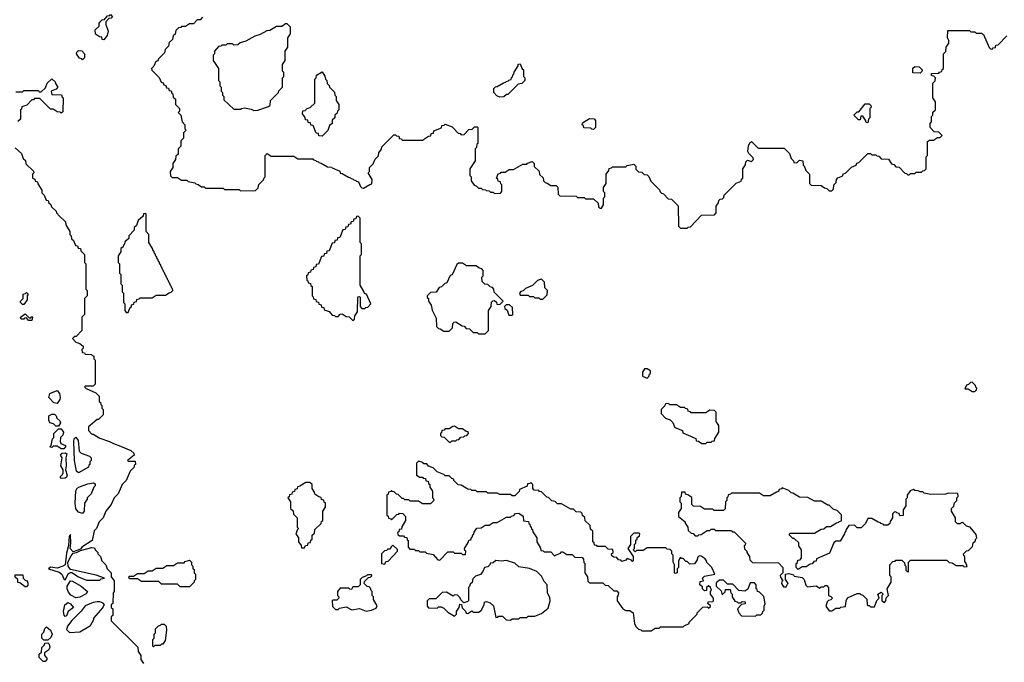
# Model space of a CAD drawing. Extents: x 2889633 to 3052318, y 540750 to 918690.
# Tile 178 of 256: x 2927455 to 2934815, y 719595 to 724400. Entities that reach past the tile are written whole.
import ezdxf

# ---------------------------------------------------------------- set-up
doc = ezdxf.new("R2010")
doc.units = 0

msp = doc.modelspace()

# ---------------------------------------------------------------- linework, layer by layer
at = {"layer": '0CON02XD'}
for points in [[(2928085, 724250), (2928071.7, 724251.7), (2928068.3, 724268.3), (2928051.7, 724271.7), (2928021.7, 724291.7), (2928020, 724325), (2928048.3, 724351.7), (2928050, 724375), (2928061.7, 724388.3), (2928071.7, 724398.3), (2928088.3, 724401.7), (2928111.7, 724428.3), (2928128.3, 724431.7), (2928135, 724440), (2928148.3, 724421.7), (2928138.3, 724411.7), (2928121.7, 724408.3), (2928100, 724385), (2928100, 724365), (2928117.5, 724315), (2928108.3, 724281.7), (2928085, 724250)], [(2928821.7, 724418.3), (2928805, 724400), (2928781.7, 724398.3), (2928755, 724370), (2928725, 724370), (2928695, 724350), (2928665, 724350), (2928658.3, 724341.7), (2928641.7, 724338.3), (2928621.7, 724318.3), (2928618.3, 724291.7), (2928601.7, 724278.3), (2928598.3, 724251.7), (2928571.7, 724228.3), (2928568.3, 724201.7), (2928541.7, 724178.3), (2928538.3, 724151.7), (2928491.7, 724108.3), (2928488.3, 724091.7), (2928471.7, 724088.3), (2928458.3, 724051.7), (2928440, 724035), (2928441.7, 724021.7), (2928498.3, 723968.3), (2928511.7, 723931.7), (2928528.3, 723928.3), (2928531.7, 723911.7), (2928548.3, 723908.3), (2928551.7, 723891.7), (2928568.3, 723888.3), (2928571.7, 723871.7), (2928588.3, 723868.3), (2928591.7, 723851.7), (2928600, 723845), (2928601.7, 723821.7), (2928620, 723805), (2928620, 723765), (2928650, 723735), (2928650, 723715), (2928640, 723705), (2928660, 723685), (2928670, 723635), (2928690, 723615), (2928690, 723585), (2928700, 723575), (2928680, 723555), (2928680, 723515), (2928660, 723495), (2928660, 723455), (2928655, 723450)], [(2929205, 723720), (2929235, 723722.5), (2929315, 723750), (2929328.3, 723761.7), (2929330, 723795), (2929390, 723855), (2929391.7, 723868.3), (2929420, 723895), (2929420, 723965), (2929430, 723975), (2929430, 724005), (2929420, 724015), (2929420, 724065), (2929440, 724095), (2929440, 724165), (2929460, 724195), (2929460, 724265), (2929480, 724295), (2929480, 724345), (2929455, 724370), (2929441.7, 724368.3), (2929415, 724350), (2929375, 724350), (2929325, 724320), (2929303, 724317), (2929251.7, 724288.3), (2929213, 724277), (2929145, 724240), (2929103, 724227), (2929085, 724212.5), (2929055, 724210), (2929045, 724220), (2929005, 724220), (2928995, 724210), (2928965, 724210), (2928958.3, 724201.7), (2928941.7, 724198.3), (2928910, 724165), (2928910, 724145), (2928900, 724135), (2928900, 724095), (2928940, 724035), (2928940, 723945), (2928950, 723935), (2928950, 723905), (2928960, 723895), (2928960, 723865), (2928970, 723855), (2928970, 723835), (2928980, 723825), (2928981.7, 723801.7), (2929055, 723730), (2929105, 723730), (2929113, 723737), (2929135, 723740), (2929185, 723730), (2929205, 723720)], [(2932445, 722840), (2932451.7, 722848.3), (2932468.3, 722851.7), (2932551.7, 722938.3), (2932648.3, 722941.7), (2932660, 722955), (2932660, 723005), (2932678.3, 723031.7), (2932681.7, 723048.3), (2932691.7, 723058.3), (2932708.3, 723061.7), (2932718.3, 723071.7), (2932721.7, 723088.3), (2932811.7, 723178.3), (2932848.3, 723191.7), (2932851.7, 723208.3), (2932860, 723215), (2932860, 723285), (2932880, 723315), (2932881.7, 723338.3), (2932895, 723350), (2932925, 723340), (2932940, 723355), (2932938.3, 723368.3), (2932905, 723400), (2932897.5, 723415), (2932903, 723457), (2932911.7, 723478.3), (2932925, 723490), (2932975, 723440), (2933168.3, 723438.3), (2933208.3, 723398.3), (2933221.7, 723361.7), (2933240, 723345), (2933241.7, 723331.7), (2933265, 723330), (2933285, 723350), (2933310, 723345), (2933311.7, 723311.7), (2933318.3, 723308.3), (2933331.7, 723271.7), (2933360, 723245), (2933360, 723175), (2933371.7, 723161.7), (2933445, 723160), (2933471.7, 723141.7), (2933488.3, 723138.3), (2933505, 723120), (2933525, 723120), (2933538.3, 723131.7), (2933540, 723165), (2933558.3, 723181.7), (2933560, 723205), (2933571.7, 723218.3), (2933608.3, 723231.7), (2933611.7, 723248.3), (2933628.3, 723251.7), (2933671.7, 723298.3), (2933708.3, 723311.7), (2933711.7, 723328.3), (2933728.3, 723331.7), (2933795, 723400), (2933815, 723400), (2933825, 723390), (2933855, 723390), (2933861.7, 723381.7), (2933878.3, 723378.3), (2933895, 723360), (2933948.3, 723358.3), (2933971.7, 723321.7), (2933988.3, 723318.3), (2934005, 723300), (2934028.3, 723298.3), (2934071.7, 723251.7), (2934085, 723250), (2934095, 723240), (2934105, 723240), (2934115, 723250), (2934145, 723250), (2934155, 723260), (2934195, 723260), (2934205, 723270), (2934218.3, 723271.7), (2934230, 723285), (2934230, 723375), (2934240, 723385), (2934241.7, 723488.3), (2934255, 723500), (2934285, 723500), (2934315, 723520), (2934335, 723520), (2934350, 723535), (2934325, 723560), (2934291.7, 723561.7), (2934260, 723595), (2934260, 723625), (2934270, 723635), (2934270, 723675), (2934280, 723685), (2934281.7, 723708.3), (2934300, 723725), (2934300, 723785), (2934280, 723815), (2934280, 723925), (2934298.3, 723941.7), (2934300, 723965), (2934288.3, 723978.3), (2934271.7, 723981.7), (2934271.7, 723998.3), (2934325, 724000), (2934331.7, 724008.3), (2934348.3, 724011.7), (2934351.7, 724028.3), (2934360, 724035), (2934360, 724145), (2934378.3, 724161.7), (2934380, 724195), (2934400, 724225), (2934400, 724245), (2934390, 724265), (2934391.7, 724318.3), (2934555, 724320), (2934565, 724310), (2934595, 724310), (2934605, 724300), (2934645, 724300), (2934658.3, 724288.3), (2934701.7, 724191.7), (2934711.7, 724181.7), (2934725, 724180), (2934731.7, 724188.3), (2934748.3, 724191.7), (2934751.7, 724208.3), (2934768.3, 724211.7), (2934835, 724280)], [(2927925, 724100), (2927918.3, 724108.3), (2927901.7, 724111.7), (2927880, 724145), (2927881.7, 724158.3), (2927895, 724170), (2927918.3, 724168.3), (2927940, 724145), (2927940, 724115), (2927925, 724100)], [(2929715, 723530), (2929691.7, 723531.7), (2929688.3, 723548.3), (2929671.7, 723551.7), (2929648.3, 723608.3), (2929631.7, 723611.7), (2929628.3, 723628.3), (2929611.7, 723631.7), (2929608.3, 723648.3), (2929591.7, 723651.7), (2929588.3, 723668.3), (2929570, 723695), (2929571.7, 723718.3), (2929588.3, 723721.7), (2929603, 723737), (2929627, 723743), (2929660, 723775), (2929660, 723955), (2929670, 723965), (2929672.5, 723985), (2929715, 724010), (2929737, 723977), (2929740, 723955), (2929750, 723945), (2929753, 723923), (2929768.3, 723908.3), (2929770, 723895), (2929808.3, 723858.3), (2929810, 723835), (2929820, 723825), (2929820, 723795), (2929840, 723765), (2929840, 723725), (2929830, 723715), (2929828.3, 723701.7), (2929810, 723685), (2929810, 723665), (2929791.7, 723648.3), (2929790, 723625), (2929771.7, 723608.3), (2929758.3, 723571.7), (2929715, 723530)], [(2931045, 723820), (2931021.7, 723831.7), (2931000, 723855), (2931000, 723885), (2931011.7, 723898.3), (2931025, 723900), (2931071.7, 723928.3), (2931088.3, 723931.7), (2931091.7, 723938.3), (2931108.3, 723941.7), (2931111.7, 723948.3), (2931128.3, 723951.7), (2931131.7, 723968.3), (2931138.3, 723971.7), (2931141.7, 723988.3), (2931148.3, 723991.7), (2931151.7, 724008.3), (2931180, 724055), (2931181.7, 724068.3), (2931195, 724070), (2931211.7, 724031.7), (2931220, 724025), (2931220, 723975), (2931230, 723965), (2931230, 723945), (2931208.3, 723921.7), (2931181.7, 723918.3), (2931105, 723840), (2931095, 723840), (2931075, 723822.5), (2931045, 723820)], [(2934185, 724000), (2934131.7, 724001.7), (2934131.7, 724038.3), (2934145, 724050), (2934178.3, 724048.3), (2934200, 724025), (2934198.3, 724011.7), (2934185, 724000)], [(2927425, 723860), (2927475, 723860), (2927485, 723870), (2927595, 723870), (2927601.7, 723861.7), (2927615, 723860), (2927648.3, 723891.7), (2927660, 723925), (2927695, 723957.5), (2927720, 723935), (2927721.7, 723921.7), (2927740, 723895), (2927728.3, 723881.7), (2927690, 723865), (2927695, 723840), (2927768.3, 723838.3), (2927771.7, 723821.7), (2927780, 723815), (2927778.3, 723711.7), (2927765, 723700), (2927758.3, 723708.3), (2927735, 723710), (2927705, 723730), (2927685, 723730), (2927605, 723810), (2927565, 723810), (2927558.3, 723801.7), (2927545, 723800), (2927508.3, 723761.7), (2927471.7, 723748.3), (2927468.3, 723731.7), (2927460, 723725), (2927460, 723655), (2927441.7, 723638.3)], [(2933795, 723630), (2933781.7, 723631.7), (2933778.3, 723648.3), (2933758.3, 723678.3), (2933741.7, 723678.3), (2933738.3, 723651.7), (2933725, 723650), (2933690, 723685), (2933715, 723710), (2933728.3, 723711.7), (2933775, 723770), (2933805, 723770), (2933820, 723755), (2933818.3, 723741.7), (2933810, 723735), (2933810, 723665), (2933800, 723655), (2933795, 723630)], [(2931745, 723580), (2931731.7, 723581.7), (2931725, 723590), (2931671.7, 723591.7), (2931668.3, 723608.3), (2931660, 723615), (2931661.7, 723628.3), (2931715, 723660), (2931748.3, 723658.3), (2931760, 723645), (2931760, 723595), (2931745, 723580)], [(2928655, 723450), (2928640, 723435), (2928640, 723395), (2928621.7, 723378.3), (2928620, 723355), (2928600, 723325), (2928600, 723295), (2928580, 723265), (2928581.7, 723231.7), (2928595, 723220), (2928635, 723220), (2928665, 723200), (2928705, 723200), (2928715, 723190), (2928765, 723180), (2928771.7, 723171.7), (2928788.3, 723168.3), (2928815, 723150), (2928835, 723150), (2928845, 723140), (2928975, 723140), (2928985, 723130), (2929095, 723130), (2929105, 723120), (2929218.3, 723121.7), (2929238.3, 723141.7), (2929241.7, 723168.3), (2929278.3, 723201.7), (2929281.7, 723218.3), (2929290, 723225), (2929290, 723385), (2929305, 723400), (2929335, 723380), (2929505, 723380), (2929535, 723360), (2929645, 723360), (2929651.7, 723351.7), (2929668.3, 723348.3), (2929671.7, 723341.7), (2929688.3, 723338.3), (2929691.7, 723331.7), (2929708.3, 723328.3), (2929755, 723300), (2929788.3, 723298.3), (2929791.7, 723291.7), (2929848.3, 723268.3), (2929851.7, 723251.7), (2929865, 723250), (2929911.7, 723221.7), (2929928.3, 723218.3), (2929931.7, 723211.7), (2929948.3, 723208.3), (2929951.7, 723201.7), (2929968.3, 723198.3), (2929971.7, 723191.7), (2929988.3, 723188.3), (2930001.7, 723151.7), (2930011.7, 723141.7), (2930025, 723140), (2930071.7, 723168.3), (2930088.3, 723171.7), (2930090, 723205), (2930060, 723255), (2930070, 723265), (2930070, 723295), (2930098.3, 723321.7), (2930111.7, 723358.3), (2930138.3, 723381.7), (2930140, 723405), (2930158.3, 723431.7), (2930161.7, 723448.3), (2930251.7, 723538.3), (2930265, 723540), (2930271.7, 723531.7), (2930288.3, 723528.3), (2930291.7, 723511.7), (2930308.3, 723508.3), (2930315, 723500), (2930465, 723500), (2930511.7, 723528.3), (2930528.3, 723531.7), (2930531.7, 723548.3), (2930548.3, 723551.7), (2930551.7, 723568.3), (2930608.3, 723591.7), (2930611.7, 723608.3), (2930628.3, 723611.7), (2930635, 723620), (2930688.3, 723598.3), (2930731.7, 723551.7), (2930748.3, 723548.3), (2930755, 723540), (2930778.3, 723541.7), (2930811.7, 723578.3), (2930838.3, 723581.7), (2930855, 723600), (2930875, 723600), (2930880, 723595), (2930880, 723475), (2930871.7, 723468.3), (2930870, 723445), (2930860, 723435), (2930860, 723345), (2930820, 723285), (2930820, 723235), (2930830, 723225), (2930830, 723195), (2930851.7, 723161.7), (2930868.3, 723158.3), (2930885, 723140), (2930905, 723140), (2930915, 723130), (2930938.3, 723128.3), (2930941.7, 723121.7), (2930965, 723120), (2930975, 723110), (2930995, 723110), (2931005, 723100), (2931048.3, 723101.7), (2931060, 723115), (2931060, 723165), (2931051.7, 723171.7), (2931048.3, 723188.3), (2931031.7, 723191.7), (2931028.3, 723208.3), (2931020, 723215), (2931031.7, 723248.3), (2931048.3, 723251.7), (2931055, 723260), (2931085, 723260), (2931115, 723280), (2931145, 723280), (2931215, 723320), (2931245, 723320), (2931251.7, 723328.3), (2931285, 723340), (2931300, 723325), (2931301.7, 723301.7), (2931338.3, 723268.3), (2931341.7, 723241.7), (2931368.3, 723218.3), (2931370, 723195), (2931381.7, 723181.7), (2931398.3, 723178.3), (2931425, 723160), (2931465, 723160), (2931478.3, 723148.3), (2931480, 723095), (2931491.7, 723081.7), (2931615, 723080), (2931625, 723070), (2931675, 723070), (2931685, 723060), (2931745, 723060), (2931778.3, 723028.3), (2931781.7, 723001.7), (2931791.7, 722991.7), (2931805, 722990), (2931820, 723015), (2931820, 723065), (2931830, 723075), (2931830, 723105), (2931820, 723115), (2931820, 723145), (2931840, 723175), (2931840, 723245), (2931858.3, 723271.7), (2931861.7, 723288.3), (2931878.3, 723291.7), (2931885, 723300), (2931985, 723300), (2931995, 723310), (2932045, 723320), (2932060, 723305), (2932061.7, 723281.7), (2932081.7, 723261.7), (2932105, 723260), (2932121.7, 723241.7), (2932145, 723240), (2932158.3, 723228.3), (2932171.7, 723191.7), (2932238.3, 723128.3), (2932241.7, 723111.7), (2932251.7, 723101.7), (2932268.3, 723098.3), (2932301.7, 723061.7), (2932328.3, 723058.3), (2932378.3, 723008.3), (2932380, 722855), (2932395, 722840), (2932445, 722840)], [(2927421.7, 723441.7), (2927468.3, 723398.3), (2927481.7, 723361.7), (2927498.3, 723348.3), (2927501.7, 723321.7), (2927558.3, 723268.3), (2927560, 723255), (2927550, 723245), (2927550, 723215), (2927568.3, 723208.3), (2927571.7, 723191.7), (2927588.3, 723188.3), (2927591.7, 723171.7), (2927620, 723125), (2927620, 723105), (2927638.3, 723088.3), (2927651.7, 723051.7), (2927668.3, 723048.3), (2927671.7, 723031.7), (2927688.3, 723018.3), (2927691.7, 723001.7), (2927728.3, 722968.3), (2927730, 722955), (2927751.7, 722931.7), (2927798.3, 722888.3), (2927800, 722865), (2927830, 722815), (2927830, 722795), (2927840, 722785), (2927841.7, 722761.7), (2927858.3, 722748.3), (2927871.7, 722711.7), (2927888.3, 722708.3), (2927891.7, 722691.7), (2927908.3, 722688.3), (2927911.7, 722671.7), (2927940, 722645), (2927940, 722585), (2927950, 722575), (2927950, 722385), (2927960, 722375), (2927960, 722335), (2927940, 722315), (2927940, 722195), (2927920, 722175), (2927920, 722075), (2927878.3, 722031.7), (2927865, 722030), (2927850, 722015), (2927875, 721990), (2927905, 721980), (2927928.3, 721958.3), (2927930, 721945), (2927920, 721935), (2927921.7, 721911.7), (2927938.3, 721908.3), (2927945, 721900), (2927987, 721897), (2928010, 721885), (2928010, 721865), (2928020, 721855), (2928020, 721675), (2928005, 721660), (2927945, 721660), (2927940, 721655), (2927953, 721643), (2928025, 721610), (2928050, 721585), (2928050, 721545), (2928058.3, 721538.3), (2928061.7, 721521.7), (2928070, 721515), (2928070, 721495), (2928080, 721485), (2928080, 721445), (2928045, 721410), (2928035, 721410), (2927970, 721355), (2927968.3, 721328.3), (2927995, 721300), (2928005, 721300), (2928055, 721270), (2928127, 721247), (2928155, 721230), (2928208.3, 721211.7), (2928285, 721180), (2928308.3, 721158.3), (2928310, 721145), (2928260, 721105), (2928265, 721100), (2928318.3, 721098.3), (2928320, 721075), (2928311.7, 721068.3), (2928310, 721055), (2928280, 721025), (2928250, 720955), (2928220, 720925), (2928190, 720855), (2928160, 720825), (2928140, 720775), (2928100, 720725), (2928080, 720675), (2928050, 720645), (2928030, 720595), (2928011.7, 720578.3), (2927997.5, 720505), (2927920, 720455), (2927908.3, 720441.7), (2927855, 720420), (2927832.5, 720445), (2927837.5, 720485), (2927835, 720550), (2927824.1, 720535.9), (2927820.7, 720469.3), (2927805, 720410), (2927793.8, 720325), (2927776.8, 720313.2), (2927735, 720300), (2927685.9, 720305.9), (2927670, 720295), (2927750, 720270), (2927768.8, 720255), (2927785, 720220), (2927795, 720212.5), (2927820.9, 720259.1), (2927835, 720267.5), (2927845, 720267.5), (2927895, 720233.8), (2927955, 720210), (2928055, 720210), (2928065, 720220), (2928090, 720225), (2928026.4, 720246.4), (2927835, 720288.8), (2927817.5, 720315), (2927815.9, 720344.1), (2927839.5, 720390.4)], [(2928265, 722210), (2928281.7, 722248.3), (2928290, 722255), (2928291.7, 722268.3), (2928308.3, 722271.7), (2928311.7, 722288.3), (2928328.3, 722291.7), (2928331.7, 722308.3), (2928348.3, 722311.7), (2928355, 722320), (2928445, 722320), (2928475, 722340), (2928545, 722340), (2928571.7, 722358.3), (2928588.3, 722361.7), (2928600, 722375), (2928598.3, 722388.3), (2928591.7, 722391.7), (2928588.3, 722408.3), (2928581.7, 722411.7), (2928578.3, 722428.3), (2928571.7, 722431.7), (2928568.3, 722448.3), (2928561.7, 722451.7), (2928558.3, 722468.3), (2928551.7, 722471.7), (2928548.3, 722488.3), (2928541.7, 722491.7), (2928538.3, 722508.3), (2928531.7, 722511.7), (2928528.3, 722528.3), (2928521.7, 722531.7), (2928518.3, 722548.3), (2928511.7, 722551.7), (2928508.3, 722568.3), (2928501.7, 722571.7), (2928498.3, 722588.3), (2928491.7, 722591.7), (2928488.3, 722608.3), (2928481.7, 722611.7), (2928478.3, 722628.3), (2928471.7, 722631.7), (2928468.3, 722648.3), (2928461.7, 722651.7), (2928458.3, 722668.3), (2928451.7, 722671.7), (2928448.3, 722688.3), (2928420, 722735), (2928420, 722795), (2928400, 722815), (2928400, 722945), (2928395, 722950), (2928381.7, 722948.3), (2928378.3, 722931.7), (2928341.7, 722898.3), (2928328.3, 722861.7), (2928310, 722845), (2928310, 722825), (2928270, 722785), (2928270, 722765), (2928241.7, 722738.3), (2928238.3, 722721.7), (2928230, 722715), (2928228.3, 722701.7), (2928211.7, 722688.3), (2928210, 722665), (2928190, 722635), (2928190, 722585), (2928200, 722575), (2928200, 722505), (2928210, 722495), (2928210, 722425), (2928220, 722415), (2928220, 722365), (2928230, 722355), (2928230, 722285), (2928240, 722275), (2928240, 722225), (2928251.7, 722211.7), (2928265, 722210)], [(2929945, 722150), (2929958.3, 722161.7), (2929960, 722185), (2929980, 722215), (2929981.7, 722328.3), (2929995, 722330), (2930000, 722325), (2930000, 722255), (2930011.7, 722241.7), (2930035, 722240), (2930041.7, 722248.3), (2930058.3, 722251.7), (2930080, 722275), (2930048.3, 722348.3), (2930031.7, 722351.7), (2930028.3, 722368.3), (2930000, 722415), (2930000, 722635), (2930010, 722645), (2930010, 722725), (2930000, 722735), (2930000, 722915), (2929985, 722930), (2929971.7, 722928.3), (2929968.3, 722911.7), (2929951.7, 722908.3), (2929948.3, 722891.7), (2929931.7, 722888.3), (2929928.3, 722871.7), (2929911.7, 722868.3), (2929908.3, 722851.7), (2929891.7, 722848.3), (2929888.3, 722831.7), (2929871.7, 722828.3), (2929848.3, 722771.7), (2929831.7, 722768.3), (2929828.3, 722751.7), (2929811.7, 722748.3), (2929808.3, 722731.7), (2929791.7, 722728.3), (2929768.3, 722671.7), (2929751.7, 722668.3), (2929748.3, 722651.7), (2929731.7, 722648.3), (2929728.3, 722631.7), (2929711.7, 722628.3), (2929688.3, 722571.7), (2929671.7, 722568.3), (2929668.3, 722551.7), (2929651.7, 722548.3), (2929648.3, 722531.7), (2929631.7, 722528.3), (2929628.3, 722511.7), (2929611.7, 722508.3), (2929608.3, 722491.7), (2929600, 722485), (2929601.7, 722451.7), (2929608.3, 722448.3), (2929611.7, 722431.7), (2929628.3, 722428.3), (2929631.7, 722411.7), (2929640, 722405), (2929640, 722335), (2929648.3, 722328.3), (2929651.7, 722311.7), (2929668.3, 722308.3), (2929671.7, 722291.7), (2929688.3, 722288.3), (2929691.7, 722271.7), (2929708.3, 722268.3), (2929711.7, 722251.7), (2929728.3, 722248.3), (2929731.7, 722231.7), (2929768.3, 722218.3), (2929791.7, 722191.7), (2929808.3, 722188.3), (2929815, 722180), (2929835, 722180), (2929851.7, 722198.3), (2929865, 722200), (2929895, 722180), (2929918.3, 722178.3), (2929945, 722150)], [(2930935, 722050), (2930960, 722075), (2930960, 722225), (2930980, 722255), (2930981.7, 722288.3), (2930991.7, 722298.3), (2931005, 722300), (2931018.3, 722288.3), (2931021.7, 722271.7), (2931045, 722270), (2931070, 722295), (2931001.7, 722361.7), (2931000, 722385), (2930988.3, 722398.3), (2930971.7, 722401.7), (2930955, 722420), (2930931.7, 722421.7), (2930911.7, 722441.7), (2930910, 722475), (2930920, 722485), (2930920, 722525), (2930908.3, 722538.3), (2930891.7, 722541.7), (2930865, 722560), (2930795, 722560), (2930765, 722580), (2930735, 722580), (2930721.7, 722568.3), (2930688.3, 722491.7), (2930671.7, 722488.3), (2930648.3, 722431.7), (2930631.7, 722428.3), (2930608.3, 722401.7), (2930591.7, 722398.3), (2930568.3, 722361.7), (2930525, 722360), (2930500, 722335), (2930501.7, 722321.7), (2930510, 722315), (2930510, 722295), (2930530, 722265), (2930538.3, 722228.3), (2930567, 722167), (2930570, 722105), (2930585, 722090), (2930598.3, 722088.3), (2930625, 722070), (2930665, 722070), (2930690, 722095), (2930691.7, 722128.3), (2930701.7, 722138.3), (2930715, 722140), (2930761.7, 722111.7), (2930778.3, 722108.3), (2930791.7, 722091.7), (2930818.3, 722088.3), (2930845, 722060), (2930875, 722060), (2930885, 722050), (2930935, 722050)], [(2931365, 722310), (2931398.3, 722341.7), (2931400, 722375), (2931380, 722395), (2931378.3, 722438.3), (2931355, 722460), (2931325, 722450), (2931288.3, 722411.7), (2931235, 722390), (2931218.3, 722371.7), (2931201.7, 722368.3), (2931190, 722355), (2931195, 722340), (2931255, 722340), (2931265, 722330), (2931295, 722330), (2931305, 722320), (2931335, 722320), (2931345, 722310), (2931365, 722310)], [(2927485, 722270), (2927475, 722270), (2927460, 722285), (2927460, 722295), (2927480, 722315), (2927481.7, 722348.3), (2927498.3, 722351.7), (2927505, 722360), (2927517.5, 722347.5), (2927510, 722335), (2927510, 722305), (2927485, 722270)], [(2931135, 722190), (2931140, 722195), (2931138.3, 722248.3), (2931117, 722267), (2931091.7, 722268.3), (2931080, 722255), (2931081.7, 722241.7), (2931098.3, 722228.3), (2931111.7, 722191.7), (2931135, 722190)], [(2927545, 722150), (2927521.7, 722151.7), (2927505, 722170), (2927491.7, 722168.3), (2927485, 722160), (2927465, 722160), (2927460, 722175), (2927495, 722200), (2927525, 722170), (2927538.3, 722171.7), (2927545, 722180), (2927550, 722175), (2927545, 722150)], [(2932145, 721720), (2932158.3, 721731.7), (2932161.7, 721748.3), (2932170, 721755), (2932170, 721775), (2932145, 721790), (2932125, 721790), (2932110, 721765), (2932110, 721735), (2932145, 721720)], [(2934595, 721620), (2934608.3, 721631.7), (2934610, 721645), (2934601.7, 721651.7), (2934600, 721665), (2934575, 721690), (2934561.7, 721688.3), (2934548.3, 721671.7), (2934531.7, 721668.3), (2934520, 721640), (2934545, 721640), (2934575, 721620), (2934595, 721620)], [(2927735, 721530), (2927710, 721535), (2927672.5, 721575), (2927680, 721605), (2927735, 721627.5), (2927752.5, 721605), (2927756.7, 721575), (2927755, 721560), (2927735, 721530)], [(2932585, 721230), (2932595, 721240), (2932625, 721240), (2932631.7, 721248.3), (2932648.3, 721251.7), (2932651.7, 721268.3), (2932680, 721315), (2932680, 721365), (2932660, 721395), (2932660, 721465), (2932648.3, 721478.3), (2932615, 721480), (2932585, 721460), (2932475, 721460), (2932468.3, 721468.3), (2932451.7, 721471.7), (2932448.3, 721488.3), (2932431.7, 721491.7), (2932425, 721500), (2932395, 721500), (2932365, 721520), (2932315, 721520), (2932305, 721530), (2932281.7, 721528.3), (2932278.3, 721511.7), (2932250, 721485), (2932250, 721455), (2932281.7, 721421.7), (2932318.3, 721408.3), (2932338.3, 721388.3), (2932351.7, 721351.7), (2932408.3, 721328.3), (2932411.7, 721311.7), (2932508.3, 721268.3), (2932511.7, 721251.7), (2932528.3, 721248.3), (2932555, 721230), (2932585, 721230)], [(2927745, 721360), (2927725, 721360), (2927708.3, 721378.3), (2927680, 721385), (2927672.5, 721405), (2927671.7, 721438.3), (2927695, 721450), (2927715, 721450), (2927728.3, 721438.3), (2927731.7, 721421.7), (2927755, 721400), (2927760, 721385), (2927745, 721360)], [(2930675, 721240), (2930685, 721250), (2930715, 721250), (2930721.7, 721258.3), (2930738.3, 721261.7), (2930751.7, 721278.3), (2930775, 721280), (2930781.7, 721288.3), (2930798.3, 721291.7), (2930810, 721305), (2930808.3, 721318.3), (2930791.7, 721321.7), (2930765, 721340), (2930735, 721340), (2930705, 721360), (2930691.7, 721358.3), (2930665, 721340), (2930635, 721340), (2930628.3, 721331.7), (2930611.7, 721328.3), (2930608.3, 721311.7), (2930600, 721305), (2930601.7, 721291.7), (2930611.7, 721281.7), (2930628.3, 721278.3), (2930665, 721240), (2930675, 721240)], [(2927785, 721190), (2927765, 721190), (2927735, 721210), (2927705, 721210), (2927695, 721200), (2927680, 721205), (2927690, 721215), (2927700, 721265), (2927710, 721275), (2927710, 721305), (2927745, 721340), (2927765, 721340), (2927782.5, 721315), (2927777, 721293), (2927760, 721275), (2927757.5, 721245), (2927761.7, 721231.7), (2927797.5, 721215), (2927797.5, 721205), (2927785, 721190)], [(2927895, 721012.5), (2927880, 721025), (2927864.3, 721104.3), (2927858.8, 721245), (2927862.5, 721265), (2927875, 721277.5), (2927893, 721253), (2927900, 721175), (2927915, 721160), (2927977, 721137), (2927990, 721125), (2927990, 721105), (2927980, 721095), (2927980, 721075), (2927971.7, 721068.3), (2927970, 721055), (2927895, 721012.5)], [(2927765, 720970), (2927760, 720975), (2927760, 720985), (2927775, 721000), (2927780, 721015), (2927780, 721035), (2927762.5, 721065), (2927772.5, 721125), (2927760, 721145), (2927771.7, 721158.3), (2927795, 721162.5), (2927807.5, 721155), (2927800, 721125), (2927802.5, 721065), (2927797.5, 721035), (2927808.8, 720995), (2927805, 720980), (2927795, 720972.5), (2927765, 720970)], [(2932175, 719830), (2932205, 719850), (2932235, 719850), (2932245, 719860), (2932415, 719860), (2932421.7, 719868.3), (2932460, 719885), (2932460, 719895), (2932520, 719955), (2932520, 719965), (2932561.7, 720008.3), (2932595, 720010), (2932605, 720000), (2932618.3, 720011.7), (2932618.3, 720018.3), (2932600, 720035), (2932601.7, 720048.3), (2932635, 720050), (2932640, 720055), (2932640, 720075), (2932620, 720105), (2932620, 720125), (2932627.5, 720135), (2932620, 720155), (2932603, 720167), (2932590, 720155), (2932588.3, 720131.7), (2932575, 720130), (2932560, 720145), (2932558.3, 720158.3), (2932540, 720175), (2932541.7, 720198.3), (2932567, 720203), (2932560, 720225), (2932575, 720240), (2932650, 720255), (2932630, 720305), (2932591.7, 720341.7), (2932590, 720355), (2932578.3, 720368.3), (2932548.3, 720388.3), (2932535, 720390), (2932521.7, 720378.3), (2932518.3, 720361.7), (2932498.3, 720331.7), (2932465, 720330), (2932445, 720350), (2932435, 720350), (2932415, 720370), (2932401.7, 720371.7), (2932395, 720380), (2932380, 720355), (2932380, 720305), (2932370, 720295), (2932370, 720265), (2932355, 720260), (2932350, 720265), (2932350, 720325), (2932340, 720345), (2932340, 720395), (2932330, 720405), (2932330, 720425), (2932318.3, 720438.3), (2932295, 720440), (2932285, 720450), (2932145, 720450), (2932115, 720430), (2932065, 720430), (2932055, 720420), (2932040, 720435), (2932050, 720445), (2932050, 720475), (2932060, 720485), (2932061.7, 720508.3), (2932070, 720515), (2932071.7, 720528.3), (2932088.3, 720541.7), (2932090, 720555), (2932085, 720560), (2932045, 720560), (2932020, 720535), (2932020, 720475), (2932000, 720445), (2932040, 720385), (2932040, 720355), (2932035, 720350), (2932028.3, 720358.3), (2931995, 720370), (2931985, 720360), (2931955, 720350), (2931948.3, 720358.3), (2931931.7, 720361.7), (2931918.3, 720378.3), (2931895, 720380), (2931881.7, 720391.7), (2931880, 720405), (2931890, 720415), (2931888.3, 720438.3), (2931855, 720440), (2931835, 720460), (2931775, 720460), (2931768.3, 720468.3), (2931751.7, 720471.7), (2931748.3, 720488.3), (2931740, 720495), (2931740, 720575), (2931721.7, 720591.7), (2931718.3, 720618.3), (2931681.7, 720651.7), (2931678.3, 720678.3), (2931661.7, 720691.7), (2931658.3, 720708.3), (2931648.3, 720718.3), (2931615, 720720), (2931595, 720740), (2931575, 720740), (2931505, 720780), (2931475, 720780), (2931458.3, 720798.3), (2931431.7, 720801.7), (2931408.3, 720828.3), (2931395, 720830), (2931355, 720870), (2931341.7, 720871.7), (2931335, 720880), (2931301.7, 720881.7), (2931290, 720895), (2931290, 720925), (2931275, 720940), (2931268.3, 720931.7), (2931251.7, 720928.3), (2931248.3, 720911.7), (2931191.7, 720888.3), (2931188.3, 720871.7), (2931170, 720855), (2931155, 720840), (2931135, 720840), (2931125, 720850), (2931045, 720850), (2931025, 720860), (2930955, 720860), (2930945, 720870), (2930875, 720870), (2930865, 720880), (2930835, 720880), (2930828.3, 720888.3), (2930805, 720890), (2930755, 720920), (2930731.7, 720921.7), (2930700, 720955), (2930700, 720965), (2930685, 720970), (2930665, 720990), (2930635, 720990), (2930625, 721000), (2930575, 721020), (2930545, 721050), (2930511.7, 721061.7), (2930498.3, 721078.3), (2930475, 721080), (2930468.3, 721088.3), (2930435, 721100), (2930420, 721085), (2930420, 720995), (2930445, 720980), (2930465, 720980), (2930471.7, 720971.7), (2930488.3, 720968.3), (2930491.7, 720951.7), (2930508.3, 720948.3), (2930511.7, 720931.7), (2930520, 720925), (2930520, 720905), (2930540, 720875), (2930540, 720825), (2930548.3, 720818.3), (2930550, 720805), (2930525, 720780), (2930465, 720780), (2930435, 720800), (2930375, 720800), (2930365, 720810), (2930335, 720810), (2930325, 720820), (2930315, 720820), (2930285, 720850), (2930271.7, 720851.7), (2930255, 720870), (2930241.7, 720871.7), (2930235, 720880), (2930228.3, 720871.7), (2930211.7, 720868.3), (2930208.3, 720851.7), (2930200, 720845), (2930200, 720695), (2930208.3, 720688.3), (2930211.7, 720671.7), (2930228.3, 720668.3), (2930235, 720660), (2930275, 720700), (2930288.3, 720701.7), (2930295, 720710), (2930318.3, 720708.3), (2930340, 720685), (2930340, 720655), (2930311.7, 720608.3), (2930308.3, 720591.7), (2930291.7, 720588.3), (2930288.3, 720571.7), (2930280, 720565), (2930281.7, 720551.7), (2930295, 720540), (2930325, 720540), (2930331.7, 720531.7), (2930348.3, 720528.3), (2930351.7, 720511.7), (2930360, 720505), (2930360, 720455), (2930371.7, 720441.7), (2930405, 720440), (2930411.7, 720431.7), (2930435, 720430), (2930445, 720420), (2930485, 720420), (2930495, 720410), (2930545, 720400), (2930581.7, 720361.7), (2930595, 720360), (2930655, 720420), (2930695, 720420), (2930705, 720410), (2930755, 720410), (2930765, 720400), (2930788.3, 720401.7), (2930790, 720425), (2930781.7, 720431.7), (2930780, 720445), (2930808.3, 720491.7), (2930811.7, 720508.3), (2930828.3, 720511.7), (2930831.7, 720528.3), (2930838.3, 720531.7), (2930841.7, 720548.3), (2930848.3, 720551.7), (2930851.7, 720568.3), (2930871.7, 720598.3), (2930905, 720600), (2930935, 720620), (2930965, 720620), (2930995, 720640), (2931025, 720640), (2931095, 720680), (2931125, 720680), (2931131.7, 720688.3), (2931148.3, 720691.7), (2931161.7, 720708.3), (2931185, 720710), (2931218.3, 720688.3), (2931221.7, 720651.7), (2931258.3, 720648.3), (2931261.7, 720631.7), (2931268.3, 720628.3), (2931271.7, 720611.7), (2931278.3, 720608.3), (2931281.7, 720591.7), (2931288.3, 720588.3), (2931291.7, 720571.7), (2931320, 720525), (2931320, 720495), (2931348.3, 720448.3), (2931351.7, 720431.7), (2931368.3, 720428.3), (2931375, 720420), (2931425, 720420), (2931451.7, 720391.7), (2931460, 720395), (2931498.3, 720411.7), (2931505, 720420), (2931515, 720420), (2931545, 720400), (2931585, 720400), (2931605, 720380), (2931658.3, 720378.3), (2931670, 720365), (2931671.7, 720341.7), (2931680, 720335), (2931680, 720265), (2931700, 720235), (2931701.7, 720201.7), (2931715, 720190), (2931815, 720190), (2931831.7, 720171.7), (2931855, 720170), (2931895, 720130), (2931918.3, 720128.3), (2931930, 720115), (2931927, 720093), (2931920, 720085), (2931920, 720055), (2931962.5, 719995), (2931985, 719983.3), (2932015, 719982.5), (2932040, 719965), (2932050, 719885), (2932061.7, 719861.7), (2932081.7, 719841.7), (2932098.3, 719838.3), (2932105, 719830), (2932175, 719830)], [(2927925, 720707.5), (2927895, 720716.7), (2927875, 720742.5), (2927869.4, 720785), (2927875, 720877.5), (2927885, 720896.7), (2927902.3, 720907.7), (2927965, 720930), (2928007, 720937), (2928018.3, 720928.3), (2928020, 720915), (2928010, 720905), (2927990, 720855), (2927960, 720825), (2927960, 720815), (2927940, 720785), (2927937.5, 720725), (2927925, 720707.5)], [(2929585, 720450), (2929591.7, 720468.3), (2929608.3, 720471.7), (2929611.7, 720488.3), (2929628.3, 720491.7), (2929631.7, 720508.3), (2929640, 720515), (2929640, 720545), (2929658.3, 720561.7), (2929661.7, 720588.3), (2929708.3, 720631.7), (2929711.7, 720648.3), (2929720, 720655), (2929720, 720725), (2929740, 720755), (2929740, 720785), (2929731.7, 720791.7), (2929728.3, 720808.3), (2929711.7, 720811.7), (2929708.3, 720828.3), (2929691.7, 720831.7), (2929661.7, 720851.7), (2929658.3, 720868.3), (2929640, 720895), (2929640, 720925), (2929625, 720940), (2929595, 720940), (2929548.3, 720911.7), (2929531.7, 720908.3), (2929528.3, 720891.7), (2929511.7, 720888.3), (2929508.3, 720871.7), (2929491.7, 720868.3), (2929488.3, 720851.7), (2929471.7, 720848.3), (2929468.3, 720831.7), (2929460, 720825), (2929480, 720795), (2929480, 720745), (2929498.3, 720728.3), (2929501.7, 720701.7), (2929530, 720675), (2929530, 720605), (2929540, 720595), (2929531.7, 720588.3), (2929520, 720555), (2929540, 720525), (2929540, 720495), (2929558.3, 720468.3), (2929561.7, 720451.7), (2929585, 720450)], [(2933525, 719980), (2933555, 720000), (2933585, 720000), (2933592.5, 720007.5), (2933628.3, 720011.7), (2933632.5, 720055), (2933643.6, 720076.4), (2933715, 720110), (2933735, 720110), (2933741.7, 720101.7), (2933758.3, 720098.3), (2933788.3, 720068.3), (2933790, 720025), (2933795, 720020), (2933805, 720020), (2933815, 720010), (2933845, 720010), (2933861.7, 720058.3), (2933880, 720075), (2933870, 720105), (2933895, 720120), (2933910, 720105), (2933900, 720095), (2933900, 720055), (2933918.3, 720041.7), (2933930, 720055), (2933931.7, 720078.3), (2933950, 720095), (2933940, 720145), (2933970, 720195), (2933970, 720235), (2933960, 720245), (2933960, 720325), (2933981.7, 720348.3), (2933998.3, 720351.7), (2934005, 720360), (2934048.3, 720358.3), (2934068.3, 720338.3), (2934071.7, 720321.7), (2934080, 720315), (2934080, 720285), (2934095, 720270), (2934100, 720275), (2934100, 720345), (2934115, 720360), (2934385, 720360), (2934401.7, 720341.7), (2934425, 720340), (2934455, 720320), (2934505, 720320), (2934515, 720310), (2934538.3, 720311.7), (2934528.3, 720338.3), (2934520, 720345), (2934520, 720385), (2934511.7, 720391.7), (2934510, 720405), (2934531.7, 720428.3), (2934548.3, 720431.7), (2934578.3, 720461.7), (2934581.7, 720488.3), (2934598.3, 720501.7), (2934601.7, 720518.3), (2934610, 720525), (2934605, 720550), (2934560, 720605), (2934533, 720613), (2934505, 720640), (2934491.7, 720638.3), (2934485, 720630), (2934465, 720630), (2934450, 720645), (2934450, 720675), (2934420, 720725), (2934420, 720745), (2934438.3, 720761.7), (2934441.7, 720788.3), (2934460, 720805), (2934460, 720825), (2934470, 720835), (2934468.3, 720858.3), (2934395, 720860), (2934375, 720852.5), (2934265, 720850), (2934215, 720860), (2934205, 720870), (2934185, 720870), (2934171.7, 720878.3), (2934145, 720880), (2934135, 720887.5), (2934111.7, 720878.3), (2934090, 720845), (2934090, 720825), (2934080, 720815), (2934080, 720765), (2934060, 720735), (2934058.3, 720691.7), (2934035, 720690), (2934028.3, 720708.3), (2934011.7, 720711.7), (2934005, 720720), (2933991.7, 720718.3), (2933980, 720705), (2933980, 720675), (2933961.7, 720648.3), (2933958.3, 720631.7), (2933945, 720620), (2933915, 720620), (2933908.3, 720628.3), (2933891.7, 720631.7), (2933888.3, 720638.3), (2933871.7, 720641.7), (2933825, 720670), (2933795, 720670), (2933778.3, 720631.7), (2933745, 720600), (2933715, 720600), (2933695, 720620), (2933651.7, 720618.3), (2933631.7, 720588.3), (2933628.3, 720571.7), (2933621.7, 720568.3), (2933620, 720555), (2933588.3, 720501.7), (2933555, 720500), (2933541.7, 720488.3), (2933508.3, 720411.7), (2933411.7, 720368.3), (2933408.3, 720351.7), (2933391.7, 720348.3), (2933378.3, 720331.7), (2933365, 720330), (2933335, 720310), (2933305, 720310), (2933275, 720290), (2933260, 720305), (2933260, 720335), (2933268.3, 720341.7), (2933271.7, 720358.3), (2933288.3, 720361.7), (2933300, 720375), (2933300, 720435), (2933280, 720465), (2933278.3, 720488.3), (2933245, 720520), (2933235, 720520), (2933210, 720545), (2933210, 720555), (2933215, 720560), (2933395, 720560), (2933445, 720590), (2933467, 720593), (2933485, 720610), (2933515, 720610), (2933561.7, 720638.3), (2933578.3, 720641.7), (2933581.7, 720648.3), (2933598.3, 720651.7), (2933598.3, 720698.3), (2933565, 720730), (2933535, 720740), (2933505, 720770), (2933495, 720770), (2933445, 720800), (2933395, 720800), (2933347, 720827), (2933285, 720830), (2933235, 720860), (2933221.7, 720861.7), (2933205, 720880), (2933155, 720900), (2933148.3, 720891.7), (2933131.7, 720888.3), (2933128.3, 720871.7), (2933111.7, 720868.3), (2933065, 720840), (2933015, 720840), (2932985, 720860), (2932775, 720860), (2932768.3, 720851.7), (2932751.7, 720848.3), (2932748.3, 720831.7), (2932740, 720825), (2932740, 720805), (2932730, 720795), (2932728.3, 720741.7), (2932715, 720730), (2932645, 720730), (2932635, 720740), (2932575, 720740), (2932545, 720760), (2932491.7, 720761.7), (2932480, 720775), (2932478.3, 720828.3), (2932448.3, 720848.3), (2932431.7, 720851.7), (2932428.3, 720868.3), (2932401.7, 720868.3), (2932400, 720835), (2932390, 720825), (2932390, 720795), (2932400, 720785), (2932400, 720745), (2932380, 720715), (2932380, 720685), (2932430, 720645), (2932430, 720635), (2932450, 720605), (2932451.7, 720581.7), (2932475, 720560), (2932488.3, 720558.3), (2932505, 720540), (2932525, 720540), (2932531.7, 720548.3), (2932548.3, 720551.7), (2932595, 720580), (2932615, 720580), (2932625, 720590), (2932645, 720590), (2932655, 720580), (2932775, 720580), (2932781.7, 720571.7), (2932795, 720570), (2932880, 720485), (2932878.3, 720471.7), (2932870, 720465), (2932873, 720443), (2932890, 720425), (2932890, 720415), (2932910, 720385), (2932911.7, 720361.7), (2932931.7, 720341.7), (2933128.3, 720338.3), (2933160, 720305), (2933160, 720265), (2933140, 720245), (2933141.7, 720231.7), (2933160, 720205), (2933151.7, 720198.3), (2933150, 720185), (2933165, 720160), (2933185, 720160), (2933195, 720180), (2933200, 720185), (2933180, 720215), (2933180, 720255), (2933205, 720260), (2933238.3, 720248.3), (2933245, 720240), (2933305, 720230), (2933320, 720215), (2933331.7, 720171.7), (2933345, 720160), (2933407.5, 720167.5), (2933435, 720150), (2933445, 720160), (2933465, 720160), (2933475, 720170), (2933488.3, 720168.3), (2933500, 720155), (2933500, 720095), (2933518.3, 720088.3), (2933530, 720075), (2933518.3, 720061.7), (2933501.7, 720058.3), (2933491.7, 720048.3), (2933480, 720015), (2933505, 719980), (2933525, 719980)], [(2927839.5, 720390.4), (2927855, 720410), (2927880, 720415), (2927908.3, 720431.7), (2927995, 720452.5), (2928015, 720450), (2928020, 720435), (2928040, 720415), (2928040, 720405), (2928060, 720385), (2928070, 720355), (2928100, 720325), (2928110, 720295), (2928140, 720265), (2928140, 720235), (2928160, 720205), (2928160, 720125), (2928152.5, 720115), (2928150, 720035), (2928140, 720025), (2928140, 720005), (2928150, 719995), (2928150, 719945), (2928140, 719935), (2928140, 719905), (2928338.3, 719708.3), (2928340, 719675), (2928360, 719645), (2928360, 719615), (2928380, 719585)], [(2930185, 720330), (2930191.7, 720348.3), (2930208.3, 720351.7), (2930280, 720425), (2930278.3, 720438.3), (2930245, 720470), (2930231.7, 720458.3), (2930225, 720440), (2930205, 720440), (2930198.3, 720431.7), (2930181.7, 720428.3), (2930160, 720405), (2930160, 720335), (2930185, 720330)], [(2928725, 720160), (2928655, 720160), (2928635, 720180), (2928515, 720180), (2928495, 720200), (2928365, 720200), (2928335, 720220), (2928275, 720220), (2928270, 720235), (2928275, 720240), (2928305, 720240), (2928335, 720260), (2928385, 720260), (2928415, 720280), (2928445, 720280), (2928475, 720300), (2928525, 720300), (2928555, 720320), (2928605, 720320), (2928635, 720340), (2928685, 720340), (2928691.7, 720348.3), (2928725, 720360), (2928740, 720345), (2928740, 720325), (2928750, 720315), (2928750, 720295), (2928758.3, 720288.3), (2928760, 720265), (2928770, 720255), (2928770, 720215), (2928760, 720205), (2928760, 720195), (2928725, 720160)], [(2931125, 719910), (2931135, 719920), (2931185, 719920), (2931195, 719930), (2931245, 719930), (2931255, 719940), (2931305, 719940), (2931355, 719960), (2931405, 720000), (2931420, 720055), (2931417, 720077), (2931400, 720115), (2931397.5, 720175), (2931375, 720200), (2931355, 720240), (2931320, 720275), (2931267, 720297), (2931185, 720310), (2931157, 720337), (2931095, 720357.5), (2931055, 720352.5), (2931015, 720357.5), (2930995, 720340), (2930973, 720337), (2930970, 720325), (2930955, 720310), (2930930, 720305), (2930917, 720273), (2930898.3, 720251.7), (2930861.7, 720238.3), (2930841.7, 720218.3), (2930838.3, 720191.7), (2930821.7, 720178.3), (2930818.3, 720161.7), (2930810, 720155), (2930810, 720055), (2930805, 720050), (2930775, 720040), (2930751.7, 720061.7), (2930748.3, 720078.3), (2930728.3, 720098.3), (2930705, 720100), (2930695, 720090), (2930645, 720120), (2930613, 720117), (2930565, 720070), (2930515, 720070), (2930500, 720055), (2930500, 720015), (2930511.7, 720001.7), (2930575, 720000), (2930585, 720010), (2930605, 720010), (2930625, 720000), (2930655, 719970), (2930705, 719940), (2930720, 719955), (2930720, 719975), (2930740, 720005), (2930745, 720030), (2930758.3, 720028.3), (2930761.7, 720001.7), (2930788.3, 719978.3), (2930791.7, 719961.7), (2930805, 719960), (2930835, 719980), (2930845, 719970), (2930885, 719970), (2930905, 719982.5), (2930927.5, 720025), (2930930, 720045), (2930945, 720050), (2930970.7, 720040.7), (2930996.1, 720016.1), (2931015, 719930), (2931028.3, 719931.7), (2931035, 719940), (2931065, 719940), (2931091.7, 719911.7), (2931125, 719910)], [(2930045, 719976.7), (2930085, 719983.8), (2930119.3, 720000.7), (2930127, 720017), (2930100, 720065), (2930100, 720085), (2930090, 720095), (2930090, 720125), (2930081.7, 720131.7), (2930078.3, 720148.3), (2930068.3, 720158.3), (2930051.7, 720161.7), (2930030, 720185), (2930031.7, 720198.3), (2930061.7, 720228.3), (2930078.3, 720231.7), (2930088.3, 720241.7), (2930085, 720250), (2930055, 720250), (2930048.3, 720241.7), (2930015, 720230), (2930000, 720215), (2930000, 720175), (2929985, 720160), (2929945, 720160), (2929935, 720140), (2929921.7, 720141.7), (2929915, 720150), (2929851.7, 720148.3), (2929830, 720125), (2929830, 720095), (2929840, 720085), (2929838.3, 720071.7), (2929825, 720060), (2929795, 720060), (2929790, 720055), (2929793, 720013), (2929815, 719990), (2929835, 719990), (2929845, 720000), (2929895, 720010), (2929938.3, 719988.3), (2929995, 719997.5), (2930045, 719976.7)], [(2927505, 720160), (2927495, 720160), (2927455, 720190), (2927441.7, 720191.7), (2927440, 720215), (2927421.7, 720231.7), (2927421.7, 720248.3), (2927478.3, 720248.3), (2927480, 720225), (2927495, 720210), (2927510, 720205), (2927517, 720187), (2927517, 720173), (2927505, 720160)], [(2927875, 720077.5), (2927837.7, 720097.7), (2927818.6, 720118.6), (2927809.4, 720145), (2927811.1, 720165), (2927835, 720203.3), (2927850.7, 720200.7), (2927915, 720163.3), (2927962.5, 720125), (2927953, 720107), (2927905, 720082.5), (2927875, 720077.5)], [(2932955, 719940), (2932965, 719950), (2932995, 719950), (2933008.3, 719961.7), (2933010, 719975), (2933020, 719985), (2933020, 720015), (2933027.5, 720035), (2933017, 720087), (2932985, 720120), (2932970, 720125), (2932968.3, 720138.3), (2932960, 720145), (2932960, 720175), (2932948.3, 720188.3), (2932915, 720190), (2932897, 720143), (2932875, 720127.5), (2932831.7, 720131.7), (2932785, 720180), (2932745, 720180), (2932715, 720210), (2932685, 720210), (2932661.7, 720188.3), (2932660, 720165), (2932698.3, 720128.3), (2932705, 720100), (2932728.3, 720121.7), (2932731.7, 720138.3), (2932765, 720140), (2932770, 720115), (2932780, 720105), (2932780, 720085), (2932801.7, 720051.7), (2932818.3, 720048.3), (2932825, 720040), (2932845, 720040), (2932855, 720050), (2932878.3, 720048.3), (2932878.3, 720031.7), (2932851.7, 720028.3), (2932820, 719995), (2932830, 719965), (2932851.7, 719941.7), (2932955, 719940)], [(2927795, 719937.5), (2927786.4, 719946.4), (2927782.5, 719975), (2927792, 720025), (2927815, 720042.5), (2927835, 720032.5), (2927857.5, 720005), (2927817.5, 719975), (2927805, 719943.3), (2927795, 719937.5)], [(2927828.3, 719818.3), (2927905, 719822.5), (2927985, 719870), (2928010, 719915), (2928010, 719925), (2928080, 720005), (2928081.7, 720018.3), (2928090, 720025), (2928078.3, 720038.3), (2928055, 720047.5), (2928035, 720047.5), (2928005, 720042.5), (2927945, 720016.7), (2927915, 719976.7), (2927845, 719907.5), (2927812.5, 719865), (2927805, 719840), (2927828.3, 719818.3)], [(2927665, 719760), (2927635, 719760), (2927620, 719775), (2927620, 719805), (2927635, 719820), (2927643, 719847), (2927655, 719860), (2927686.1, 719836.1), (2927697.5, 719805), (2927688.8, 719781.2), (2927665, 719760)], [(2928455, 719710), (2928450, 719715), (2928450, 719765), (2928460, 719775), (2928460, 719805), (2928470, 719815), (2928470, 719845), (2928491.7, 719868.3), (2928508.3, 719871.7), (2928515, 719880), (2928535, 719880), (2928550, 719865), (2928552.5, 719835), (2928541.7, 719758.3), (2928525, 719730), (2928515, 719730), (2928505, 719720), (2928465, 719720), (2928455, 719710)], [(2927645, 719600), (2927631.7, 719601.7), (2927601.7, 719631.7), (2927600, 719655), (2927618.3, 719671.7), (2927620, 719705), (2927640, 719725), (2927641.7, 719738.3), (2927665, 719740), (2927675, 719730), (2927681.2, 719705), (2927670, 719685), (2927640, 719665), (2927640, 719645), (2927657.5, 719625), (2927657.5, 719615), (2927645, 719600)]]:
    msp.add_lwpolyline(points, dxfattribs=at)

doc.saveas('drawing.dxf')
